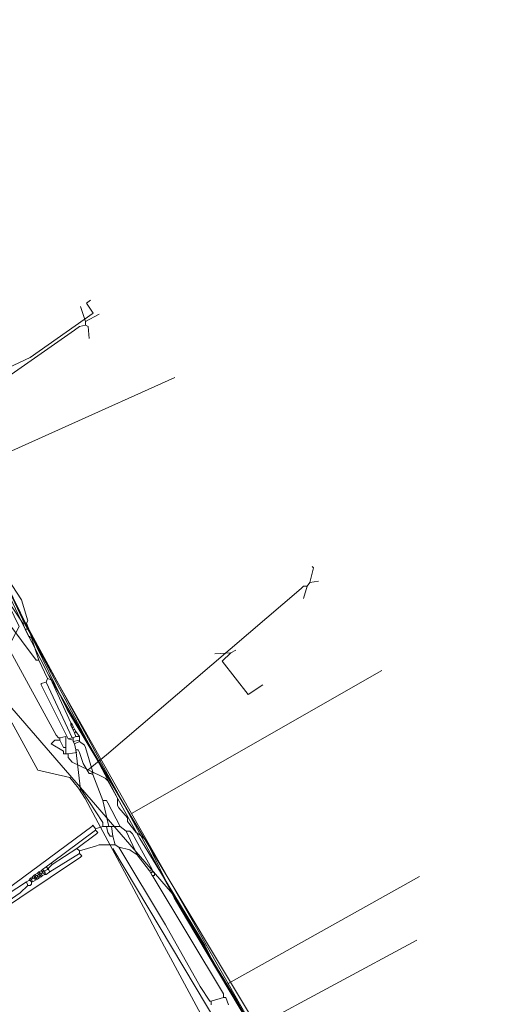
# Model space of a CAD drawing. Header units: metres. Extents: x 92810 to 93633, y 464687 to 465459.
# Tile 133 of 256: x 92966 to 92993, y 465011 to 465068. Entities that reach past the tile are written whole.
import ezdxf
from ezdxf.lldxf.tags import DXFTag

# ---------------------------------------------------------------- set-up
doc = ezdxf.new("R2010")
doc.units = ezdxf.units.M
for name, color, linetype, lineweight, transparency in [('B-OI-KL-DATA_KPN-G', 90, 'SI_B_DATA_KPN', 18, 0.4), ('B-OI-KL-DATA_LIANDER-G', 90, 'SI_B_DATA_LIANDER', 18, 0.4), ('B-OI-KL-DATA_ZIGGO BV-G', 90, 'SI_B_DATA_ZIGGO', 18, 0.4), ('B-OI-KL-ET_HS_LIANDER-G', 10, 'SI_B_ET_HS_LIANDON', 18, 0.4), ('B-OI-KL-ET_LS_LIANDER-G', 190, 'SI_B_ET_LS_LIANDER', 18, 0.4), ('B-OI-KL-ET_MS_LIANDER-G', 130, 'SI_B_ET_MS_LIANDER', 18, 0.4), ('B-OI-KL-GAS_LD_LIANDER-G', 30, 'SI_B_GAS_LD_LIANDER', 18, 0.4), ('B-WE-KL-ET_LS-G', 190, 'KL-LS-N', 18, 0.4), ('B-WE-KL-WATER-G', 170, 'KL-WATER-N', 18, 0.4), ('B-WE-KL-WATER_MANTELBUIS-G', 170, 'CONTINUOUS', 18, 0.4)]:
    doc.layers.add(name, color=color, linetype=linetype, lineweight=lineweight, transparency=transparency)
doc.styles.get("Standard").update_dxf_attribs({"font": 'isocp.shx'})
tags = doc.linetypes.add('KL-LS-N', pattern='A,4,-1,[103,NLCS.SHX,S=0.75,R=0,X=0,Y=0],-1,4,-1,["L",Standard,S=1,R=0,X=0,Y=-0.5],-2', length=13).pattern_tags.tags
tags[18] = DXFTag(74, 10)
doc.linetypes.add('KL-WATER-N', pattern='A,7,-0.5,[168,NLCS.SHX,S=0.75,R=0,X=0.75,Y=0],-2', length=9.5)
doc.linetypes.add('SI_B_DATA_KPN', pattern='A,5,-2,["KPN",Standard,S=1.5,R=0,X=-0.51,Y=-0.75],-8', length=15)
doc.linetypes.add('SI_B_DATA_LIANDER', pattern='A,5,-2,["LI-DATA",Standard,S=1.5,R=0,X=-0.51,Y=-0.75],-11', length=18)
doc.linetypes.add('SI_B_DATA_ZIGGO', pattern='A,5,-2,["ZIGGO",Standard,S=1.5,R=0,X=-0.51,Y=-0.75],-9', length=16)
doc.linetypes.add('SI_B_ET_HS_LIANDON', pattern='A,5,-2,["LI-HS",Standard,S=1.5,R=0,X=-0.51,Y=-0.75],-10', length=17)
doc.linetypes.add('SI_B_ET_LS_LIANDER', pattern='A,5,-2,["LI-LS",Standard,S=1.5,R=0,X=-0.51,Y=-0.75],-10', length=17)
doc.linetypes.add('SI_B_ET_MS_LIANDER', pattern='A,5,-2,["LI-MS",Standard,S=1.5,R=0,X=-0.51,Y=-0.75],-10', length=17)
doc.linetypes.add('SI_B_GAS_LD_LIANDER', pattern='A,5,-2,["LI-G-LD",Standard,S=1.5,R=0,X=-0.51,Y=-0.75],-11', length=18)

msp = doc.modelspace()

# ---------------------------------------------------------------- linework, layer by layer
at = {"layer": 'B-OI-KL-DATA_KPN-G'}
for p, q in [((92969.107, 465026.107), (92969.107, 465025.893)), ((92969.464, 465026.179), (92969.464, 465025.893)), ((92967.036, 465017.893), (92966.75, 465017.75))]:
    msp.add_line(p, q, dxfattribs=at)
at = {"layer": 'B-OI-KL-DATA_KPN-G', "flags": 128}
for points in [[(92964.179, 465037.036), (92966.107, 465034.107), (92966.464, 465032.893), (92966.393, 465032.75)], [(92963.179, 465036.393), (92964.893, 465033.393), (92965.25, 465032.893), (92966.964, 465030.607), (92967.107, 465030.607)], [(92964.893, 465034.679), (92966.179, 465032.75)], [(92966.179, 465032.75), (92966.393, 465032.75)], [(92966.179, 465032.75), (92966.321, 465032.393)], [(92966.393, 465032.75), (92966.536, 465032.393)], [(92966.321, 465032.393), (92966.536, 465032.393)], [(92966.321, 465032.393), (92966.536, 465031.964)], [(92966.536, 465032.393), (92966.679, 465032.036)], [(92966.679, 465032.036), (92966.536, 465031.964)], [(92966.679, 465032.036), (92966.679, 465031.893)], [(92966.536, 465031.964), (92966.679, 465031.893)], [(92966.679, 465031.893), (92967.107, 465030.607)], [(92967.107, 465030.607), (92967.607, 465029.536)], [(92967.536, 465029.321), (92967.25, 465029.25), (92967.25, 465029.179), (92968.821, 465026.036)], [(92967.607, 465029.536), (92967.536, 465029.321)], [(92967.536, 465029.321), (92969.036, 465026.107)], [(92967.607, 465029.536), (92967.821, 465029.464), (92967.893, 465029.321), (92968.964, 465026.964)], [(92968.964, 465026.964), (92969.036, 465026.893)], [(92968.964, 465026.964), (92968.964, 465026.821)], [(92969.036, 465026.893), (92968.964, 465026.821)], [(92969.036, 465026.893), (92969.107, 465026.75)], [(92968.964, 465026.821), (92969.036, 465026.679)], [(92969.107, 465026.75), (92969.036, 465026.679)], [(92969.036, 465026.679), (92969.107, 465026.536)], [(92969.107, 465026.75), (92969.179, 465026.607)], [(92969.179, 465026.607), (92969.107, 465026.536)], [(92969.107, 465026.536), (92969.179, 465026.393)], [(92969.179, 465026.607), (92969.25, 465026.464)], [(92969.25, 465026.464), (92969.179, 465026.393)], [(92969.179, 465026.393), (92969.25, 465026.179)], [(92969.25, 465026.464), (92969.464, 465026.179)], [(92969.036, 465026.107), (92968.821, 465026.036)], [(92968.821, 465026.036), (92969.107, 465025.964)], [(92969.036, 465026.107), (92969.107, 465026.107)], [(92969.25, 465026.179), (92969.107, 465026.107)], [(92969.464, 465025.964), (92969.107, 465025.893)], [(92969.107, 465025.893), (92969.179, 465025.75)], [(92969.464, 465025.893), (92969.179, 465025.75)], [(92969.179, 465025.75), (92969.25, 465025.393)], [(92969.25, 465026.179), (92969.464, 465026.179)], [(92969.464, 465025.893), (92969.75, 465025.679), (92969.821, 465025.536), (92970.25, 465024.107)], [(92969.25, 465025.393), (92969.393, 465025.393), (92969.464, 465025.25), (92969.679, 465024.607), (92970.036, 465024.036), (92970.107, 465024.036)], [(92969.25, 465025.393), (92969.536, 465023.107), (92969.607, 465023.036), (92970.821, 465021.179), (92970.821, 465020.964)], [(92970.25, 465024.107), (92970.107, 465024.036)], [(92970.107, 465024.036), (92970.25, 465023.964)], [(92970.25, 465024.107), (92970.25, 465023.964)], [(92970.25, 465023.964), (92970.821, 465022.464)], [(92970.821, 465022.464), (92971.036, 465022.464), (92971.107, 465022.321), (92971.821, 465020.964)], [(92970.821, 465022.464), (92971.179, 465020.964)], [(92970.393, 465020.821), (92970.25, 465021.036), (92970.179, 465020.964), (92961.679, 465014.679)], [(92970.393, 465020.75), (92967.821, 465018.821)], [(92970.393, 465020.75), (92970.536, 465020.607), (92970.464, 465020.536), (92969.321, 465019.679)], [(92970.821, 465020.964), (92970.393, 465020.821)], [(92970.393, 465020.821), (92970.393, 465020.75)], [(92970.821, 465020.964), (92971.821, 465020.964)], [(92971.036, 465020.964), (92971.107, 465020.607), (92971.25, 465020.393), (92971.393, 465020.393)], [(92971.321, 465020.964), (92971.393, 465020.393)], [(92971.821, 465020.964), (92972.179, 465020.679)], [(92972.179, 465020.679), (92972.393, 465020.679), (92972.536, 465020.536), (92973.679, 465018.464)], [(92972.179, 465020.679), (92972.821, 465019.321)], [(92971.393, 465020.393), (92971.536, 465019.893)], [(92969.321, 465019.679), (92967.893, 465018.75)], [(92969.321, 465019.679), (92969.464, 465019.536)], [(92971.536, 465019.893), (92970.607, 465019.893), (92970.393, 465019.821), (92969.464, 465019.536)], [(92969.464, 465019.536), (92969.464, 465019.393)], [(92971.536, 465019.893), (92971.75, 465019.75)], [(92971.75, 465019.75), (92972.393, 465019.607), (92972.464, 465019.536), (92972.821, 465019.321)], [(92971.75, 465019.75), (92974.464, 465015.25), (92976.464, 465011.679), (92977.036, 465010.821), (92977.107, 465010.821)], [(92969.464, 465019.393), (92969.607, 465019.25), (92969.536, 465019.179), (92962.464, 465014.464)], [(92969.464, 465019.393), (92967.75, 465018.321)], [(92972.821, 465019.321), (92973.536, 465018.393)], [(92967.25, 465018.393), (92967.107, 465018.321)], [(92967.321, 465018.464), (92967.25, 465018.393)], [(92967.25, 465018.393), (92967.321, 465018.321)], [(92967.536, 465018.607), (92967.321, 465018.464)], [(92967.321, 465018.464), (92967.393, 465018.393)], [(92967.393, 465018.393), (92967.321, 465018.321)], [(92967.393, 465018.393), (92967.464, 465018.393)], [(92967.607, 465018.464), (92967.464, 465018.393)], [(92967.464, 465018.393), (92967.464, 465018.321)], [(92967.821, 465018.821), (92967.536, 465018.607)], [(92967.536, 465018.607), (92967.607, 465018.536)], [(92967.607, 465018.536), (92967.679, 465018.536)], [(92967.607, 465018.536), (92967.607, 465018.464)], [(92967.607, 465018.464), (92967.679, 465018.464)], [(92967.893, 465018.75), (92967.679, 465018.536)], [(92967.679, 465018.536), (92967.679, 465018.464)], [(92967.679, 465018.464), (92967.75, 465018.321)], [(92967.821, 465018.821), (92967.893, 465018.75)], [(92973.679, 465018.464), (92973.536, 465018.393)], [(92973.536, 465018.393), (92973.607, 465018.25)], [(92973.679, 465018.464), (92973.679, 465018.321)], [(92966.536, 465017.821), (92966.393, 465017.75)], [(92966.607, 465017.964), (92966.536, 465017.821)], [(92966.536, 465017.821), (92966.607, 465017.821)], [(92966.75, 465018.036), (92966.607, 465017.964)], [(92966.607, 465017.964), (92966.679, 465017.893)], [(92966.679, 465017.893), (92966.607, 465017.821)], [(92966.607, 465017.821), (92966.679, 465017.75)], [(92966.75, 465017.964), (92966.679, 465017.893)], [(92966.679, 465017.893), (92966.75, 465017.75)], [(92966.821, 465018.107), (92966.75, 465018.036)], [(92966.75, 465018.036), (92966.75, 465017.964)], [(92966.75, 465017.964), (92966.821, 465017.964)], [(92966.893, 465018.179), (92966.821, 465018.107)], [(92966.821, 465018.107), (92966.893, 465018.036)], [(92966.893, 465018.036), (92966.821, 465017.964)], [(92966.821, 465017.964), (92966.893, 465017.893)], [(92967.036, 465018.25), (92966.893, 465018.179)], [(92966.893, 465018.179), (92966.964, 465018.107)], [(92966.964, 465018.107), (92966.893, 465018.036)], [(92966.893, 465018.036), (92966.964, 465017.964)], [(92966.964, 465017.964), (92966.893, 465017.893)], [(92966.893, 465017.893), (92966.893, 465017.821)], [(92966.964, 465018.107), (92967.036, 465018.107)], [(92967.036, 465018.036), (92966.964, 465017.964)], [(92966.964, 465017.964), (92967.036, 465017.893)], [(92967.107, 465018.321), (92967.036, 465018.25)], [(92967.036, 465018.25), (92967.107, 465018.179)], [(92967.107, 465018.179), (92967.036, 465018.107)], [(92967.036, 465018.107), (92967.036, 465018.036)], [(92967.036, 465018.036), (92967.107, 465018.036)], [(92967.107, 465017.964), (92967.036, 465017.893)], [(92967.107, 465018.321), (92967.179, 465018.25)], [(92967.179, 465018.25), (92967.107, 465018.179)], [(92967.107, 465018.179), (92967.179, 465018.107)], [(92967.179, 465018.107), (92967.107, 465018.036)], [(92967.107, 465018.036), (92967.107, 465017.964)], [(92967.25, 465018.036), (92967.107, 465017.964)], [(92967.179, 465018.25), (92967.393, 465018.25)], [(92967.25, 465018.179), (92967.179, 465018.107)], [(92967.179, 465018.107), (92967.25, 465018.036)], [(92967.25, 465018.25), (92967.25, 465018.179)], [(92967.25, 465018.179), (92967.321, 465018.107)], [(92967.321, 465018.107), (92967.25, 465018.036)], [(92967.321, 465018.321), (92967.321, 465018.25)], [(92967.464, 465018.179), (92967.321, 465018.107)], [(92967.464, 465018.321), (92967.393, 465018.25)], [(92967.393, 465018.25), (92967.464, 465018.179)], [(92967.464, 465018.321), (92967.536, 465018.179)], [(92967.464, 465018.179), (92967.536, 465018.179)], [(92967.75, 465018.321), (92967.536, 465018.179)], [(92973.679, 465018.321), (92973.607, 465018.25)], [(92973.607, 465018.25), (92973.679, 465018.107)], [(92973.679, 465018.321), (92973.821, 465018.25), (92973.821, 465018.107)], [(92973.679, 465018.107), (92973.821, 465018.107)], [(92973.679, 465018.107), (92973.75, 465018.036)], [(92973.75, 465018.107), (92973.75, 465018.036)], [(92973.75, 465018.036), (92977.821, 465011.25), (92977.821, 465011.036)], [(92966.393, 465017.75), (92964.75, 465016.679), (92963.964, 465016.036), (92963.964, 465015.964)], [(92966.464, 465017.536), (92966.036, 465017.107), (92964.893, 465016.321), (92964.036, 465015.821)], [(92966.393, 465017.75), (92966.464, 465017.536)], [(92966.679, 465017.75), (92966.679, 465017.607), (92966.607, 465017.536), (92966.464, 465017.536)], [(92966.679, 465017.75), (92966.75, 465017.75)], [(92977.821, 465011.036), (92977.107, 465010.821)], [(92977.821, 465011.036), (92977.964, 465011.036), (92978.107, 465010.607)], [(92977.107, 465010.821), (92977.107, 465010.607)]]:
    msp.add_lwpolyline(points, dxfattribs=at)
at = {"layer": 'B-OI-KL-DATA_LIANDER-G', "flags": 128}
msp.add_lwpolyline([(93000.393, 464969.821), (92993.75, 464983.393), (92991.893, 464987.036), (92987.964, 464994.25), (92986.679, 464996.464), (92980.321, 465007.893), (92979.179, 465009.821), (92975.036, 465016.821), (92974.75, 465017.179), (92964.036, 465029.536), (92948.393, 465060.679), (92931.893, 465094.821), (92930.321, 465097.964), (92923.964, 465110.821), (92923.536, 465111.536), (92921.107, 465115.964)], dxfattribs=at)
at = {"layer": 'B-OI-KL-DATA_ZIGGO BV-G', "flags": 128}
for points in [[(92970.113, 465051.476), (92969.868, 465051.304), (92970.269, 465050.731), (92966.61, 465048.167), (92960.384, 465045.233)], [(92962.254, 465041.267), (92975, 465047)], [(92962.254, 465041.267), (92966.302, 465032.685), (92972.492, 465021.716)], [(92972.492, 465021.716), (92987, 465030)], [(92972.492, 465021.716), (92978.092, 465011.843)], [(92989.186, 465018.059), (92978.092, 465011.843)], [(92989.026, 465014.354), (92979.556, 465009.261)], [(92978.092, 465011.843), (92979.556, 465009.261)]]:
    msp.add_lwpolyline(points, dxfattribs=at)
at = {"layer": 'B-OI-KL-ET_HS_LIANDER-G', "flags": 128}
msp.add_lwpolyline([(92958.964, 465043.536), (92959.464, 465043.464), (92962.25, 465037.964), (92962.321, 465037.536), (92963.179, 465036.107), (92964.893, 465035.679), (92968.75, 465027.75), (92969.25, 465026.893), (92983.821, 465002.607), (92993.607, 464986.036), (93001.393, 464972.821), (93001.607, 464972.607), (93002.607, 464972.25), (93003.464, 464972.393), (93003.964, 464972.607), (93004.821, 464973.107), (93005.25, 464973.464), (93006.464, 464974.464)], dxfattribs=at)
at = {"layer": 'B-OI-KL-ET_LS_LIANDER-G'}
for p, q in [((92964.75, 465035.964), (92966.893, 465031.607)), ((92966.893, 465031.607), (92968.464, 465028.679)), ((92978.25, 465031.036), (92977.321, 465030.964)), ((92978.25, 465031.036), (92977.75, 465030.536)), ((92978.536, 465031.179), (92978.25, 465031.036)), ((92977.75, 465030.536), (92979.25, 465028.607)), ((92979.25, 465028.607), (92980.107, 465029.179)), ((92968.464, 465028.679), (92971.679, 465022.607)), ((92971.679, 465022.607), (92971.679, 465022.179)), ((92971.679, 465022.179), (92971.75, 465022.036)), ((92971.75, 465022.036), (92972.25, 465021.464)), ((92972.25, 465021.464), (92972.25, 465021.25)), ((92972.25, 465021.25), (92972.75, 465020.607)), ((92972.75, 465020.607), (92972.964, 465020.464)), ((92972.964, 465020.464), (92973.321, 465020.179)), ((92973.321, 465020.179), (92974.964, 465016.821)), ((92971.393, 465019.679), (92990.679, 464987.464)), ((92974.964, 465016.821), (92975.679, 465015.607)), ((92975.679, 465015.607), (92980.107, 465008.179))]:
    msp.add_line(p, q, dxfattribs=at)
at = {"layer": 'B-OI-KL-ET_MS_LIANDER-G', "flags": 128}
msp.add_lwpolyline([(93037.393, 465001.036), (93020.75, 464987.464), (93013.893, 464981.75), (93004.75, 464974.107), (93004.179, 464973.75), (93002.964, 464973.464), (93001.75, 464973.536), (93000.464, 464974.393), (92989.321, 464991.607), (92989.25, 464991.893), (92978.536, 465010.964), (92975.179, 465016.464), (92966.179, 465033.036), (92961.536, 465042.75), (92957.036, 465051.464), (92956.75, 465051.75), (92956.821, 465051.964), (92955.25, 465055.107)], dxfattribs=at)
at = {"layer": 'B-OI-KL-GAS_LD_LIANDER-G'}
msp.add_line((92968.679, 465026.179), (92968.679, 465025.179), dxfattribs=at)
at = {"layer": 'B-OI-KL-GAS_LD_LIANDER-G', "flags": 128}
for points in [[(92969.821, 465050.25), (92969.536, 465051.107)], [(92969.821, 465050.25), (92970.607, 465050.679)], [(92969.821, 465050.036), (92969.464, 465049.964), (92969.179, 465049.75), (92961.107, 465044.107), (92961.107, 465043.893), (92960.964, 465043.821), (92960.893, 465043.821)], [(92969.821, 465050.25), (92969.821, 465050.036)], [(92969.821, 465050.036), (92969.964, 465049.964), (92970.036, 465049.25)], [(92982.821, 465035.107), (92983.036, 465035.964), (92982.964, 465036.036)], [(92982.679, 465034.893), (92982.464, 465034.893), (92982.321, 465034.75), (92971.036, 465025.107), (92969.964, 465024.25)], [(92982.679, 465034.893), (92982.464, 465034.179)], [(92982.821, 465035.107), (92982.679, 465034.893)], [(92982.821, 465035.107), (92983.321, 465035.179)], [(92965.464, 465031.107), (92968.107, 465026.25), (92968.25, 465026.107), (92968.321, 465026.107)], [(92968.321, 465025.964), (92968.036, 465025.964), (92967.821, 465025.75), (92968.536, 465025.321), (92968.536, 465025.179), (92968.821, 465025.179)], [(92968.679, 465026.179), (92968.321, 465026.107)], [(92968.321, 465026.107), (92968.321, 465025.964)], [(92968.321, 465025.964), (92968.536, 465025.536), (92968.679, 465025.536)], [(92968.821, 465025.179), (92969.321, 465025.25)], [(92968.821, 465025.179), (92968.821, 465024.964), (92969.036, 465024.679), (92969.964, 465024.25)], [(92969.964, 465024.25), (92970.964, 465023.75), (92971.107, 465023.607), (92972.964, 465020.25), (92973.893, 465018.75), (92976.75, 465014.036), (92977.464, 465012.607), (92978.179, 465011.464), (92983.821, 465002.25), (92984.464, 465001.107), (92991.75, 464988.75), (92992.036, 464988.75)]]:
    msp.add_lwpolyline(points, dxfattribs=at)
at = {"layer": 'B-WE-KL-ET_LS-G'}
msp.add_lwpolyline([(92921, 465124.574), (92937.315, 465093.145), (92947.957, 465071.912), (92950.818, 465066.402), (92957.254, 465051.632), (92966.204, 465032.629), (92967.699, 465029.708), (92970.232, 465025.364), (92972.293, 465021.834)], dxfattribs=at)
at = {"layer": 'B-WE-KL-WATER-G'}
for points in [[(92969.789, 465022.573), (92969.413, 465023.174), (92968.91, 465023.807), (92967.06, 465024.232), (92966.707, 465024.869), (92964.615, 465028.648), (92964.252, 465029.304), (92965.961, 465032.558), (92964.819, 465034.911)], [(92969.789, 465022.573), (92970.546, 465021.164), (92973.172, 465016.273), (92974.071, 465014.599)], [(92974.071, 465014.599), (92974.404, 465013.979), (92974.742, 465013.348), (92974.744, 465013.345), (92978.14, 465007.021), (92980.564, 465002.507), (92982.123, 465000.025), (92982.139, 465000), (92984.07, 464996.617), (92987.883, 464989.94), (92990.097, 464986.062), (92992.988, 464980.999), (92996.242, 464975.3), (92996.29, 464975.215), (92996.309, 464975.182), (93000, 464968.719), (93001.003, 464966.787), (93003.402, 464962.339), (93003.598, 464961.974), (93008.886, 464961.042), (93009.266, 464960.337)]]:
    msp.add_lwpolyline(points, dxfattribs=at)
at = {"layer": 'B-WE-KL-WATER_MANTELBUIS-G'}
msp.add_lwpolyline([(92969.789, 465022.573), (92969.413, 465023.174), (92968.91, 465023.807), (92967.06, 465024.232), (92966.707, 465024.869), (92964.615, 465028.648), (92964.252, 465029.304), (92965.961, 465032.558), (92964.819, 465034.911)], dxfattribs=at)

doc.saveas('drawing.dxf')
